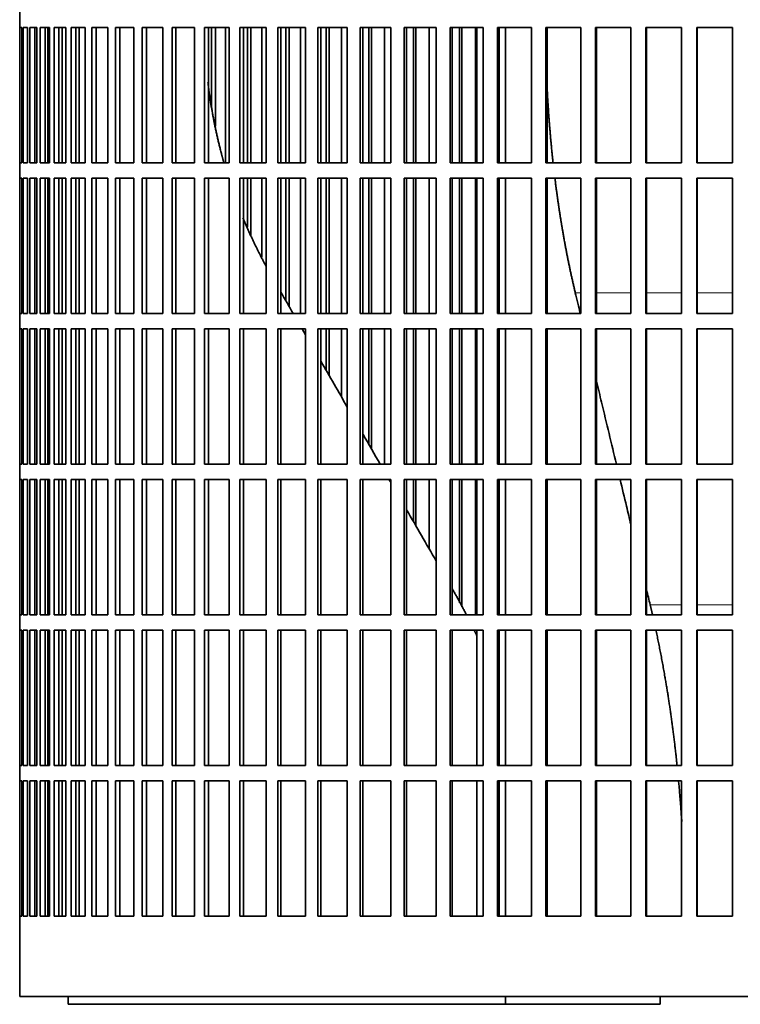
# Model space of a CAD drawing. Header units: millimetres. Extents: x 468 to 1343, y -1144 to 1322.
# Tile 17 of 27: x 966 to 1107, y -24 to 168. Entities that reach past the tile are written whole.
import ezdxf

# ---------------------------------------------------------------- set-up
doc = ezdxf.new("R2010")
doc.units = ezdxf.units.MM
doc.layers.add('VSI344-454_FILTR', color=7, linetype='Continuous')
doc.layers.add('VSI344-454_SUPPO', color=7, linetype='Continuous')

# ---------------------------------------------------------------- blocks, each defined once
blk = doc.blocks.new('SE3')
at = {"layer": 'VSI344-454_FILTR', "color": 7, "linetype": 'Continuous', "lineweight": 35}
for p, q in [((965.72, 169.97), (965.72, 166.97)), ((965.72, 166.97), (965.72, 166.97)), ((965.72, 140.47), (965.72, 166.97)), ((965.77, 140.47), (965.77, 166.97)), ((965.77, 166.97), (966.14, 166.97)), ((966.14, 140.47), (966.14, 166.97)), ((966.4, 140.47), (966.4, 166.97)), ((966.4, 166.97), (967.26, 166.97)), ((967.26, 140.47), (967.26, 166.97)), ((967.73, 140.47), (967.73, 166.97)), ((967.73, 166.97), (969.07, 166.97)), ((968.71, 140.47), (968.71, 166.97)), ((969.07, 140.47), (969.07, 166.97)), ((969.07, 140.47), (969.07, 166.97)), ((969.74, 140.47), (969.74, 166.97)), ((969.74, 166.97), (971.56, 166.97)), ((970.7, 140.47), (970.7, 166.97)), ((971.2, 140.47), (971.2, 166.97)), ((971.56, 140.47), (971.56, 166.97)), ((972.43, 140.47), (972.43, 166.97)), ((972.43, 166.97), (974.72, 166.97)), ((973.38, 140.47), (973.38, 166.97)), ((974.01, 140.47), (974.01, 166.97)), ((974.72, 140.47), (974.72, 166.97)), ((975.79, 140.47), (975.79, 166.97)), ((975.79, 166.97), (978.54, 166.97)), ((976.71, 140.47), (976.71, 166.97)), ((978.54, 140.47), (978.54, 166.97)), ((979.8, 140.47), (979.8, 166.97)), ((979.8, 166.97), (982.99, 166.97)), ((980.69, 140.47), (980.69, 166.97)), ((982.99, 140.47), (982.99, 166.97)), ((984.44, 140.47), (984.44, 166.97)), ((984.44, 166.97), (988.06, 166.97)), ((985.3, 140.47), (985.3, 166.97)), ((988.06, 140.47), (988.06, 166.97)), ((989.69, 140.47), (989.69, 166.97)), ((989.69, 166.97), (993.72, 166.97)), ((990.51, 140.47), (990.51, 166.97)), ((993.72, 140.47), (993.72, 166.97)), ((995.52, 140.47), (995.52, 166.97)), ((995.52, 166.97), (999.94, 166.97)), ((996.29, 140.47), (996.29, 166.97)), ((999.94, 140.47), (999.94, 166.97)), ((1001.9, 140.47), (1001.9, 166.97)), ((1001.9, 166.97), (1006.7, 166.97)), ((1002.63, 140.47), (1002.63, 166.97)), ((1003.26, 151.4), (1003.26, 166.97)), ((1004.01, 147.63), (1004.01, 166.97)), ((1006, 140.47), (1006, 166.97)), ((1006.7, 140.47), (1006.7, 166.97)), ((1008.81, 166.97), (1013.95, 166.97)), ((1008.81, 140.47), (1008.81, 166.97)), ((1009.49, 140.47), (1009.49, 166.97)), ((1010.27, 140.47), (1010.27, 166.97)), ((1010.97, 140.47), (1010.97, 166.97)), ((1013.1, 140.47), (1013.1, 166.97)), ((1013.95, 140.47), (1013.95, 166.97)), ((1016.2, 166.97), (1021.67, 166.97)), ((1016.2, 140.47), (1016.2, 166.97)), ((1016.83, 140.47), (1016.83, 166.97)), ((1017.76, 140.47), (1017.76, 166.97)), ((1018.41, 140.47), (1018.41, 166.97)), ((1020.68, 140.47), (1020.68, 166.97)), ((1021.67, 140.47), (1021.67, 166.97)), ((1024.05, 166.97), (1029.82, 166.97)), ((1024.05, 140.47), (1024.05, 166.97)), ((1024.63, 140.47), (1024.63, 166.97)), ((1025.69, 140.47), (1025.69, 166.97)), ((1026.29, 140.47), (1026.29, 166.97)), ((1028.68, 140.47), (1028.68, 166.97)), ((1029.82, 140.47), (1029.82, 166.97)), ((1032.32, 166.97), (1038.35, 166.97)), ((1032.32, 140.47), (1032.32, 166.97)), ((1032.83, 140.47), (1032.83, 166.97)), ((1034.04, 140.47), (1034.04, 166.97)), ((1034.58, 140.47), (1034.58, 166.97)), ((1037.08, 140.47), (1037.08, 166.97)), ((1038.35, 140.47), (1038.35, 166.97)), ((1040.96, 166.97), (1047.22, 166.97)), ((1040.96, 140.47), (1040.96, 166.97)), ((1041.41, 140.47), (1041.41, 166.97)), ((1042.74, 140.47), (1042.74, 166.97)), ((1043.23, 140.47), (1043.23, 166.97)), ((1045.83, 140.47), (1045.83, 166.97)), ((1047.22, 140.47), (1047.22, 166.97)), ((1049.93, 166.97), (1056.4, 166.97)), ((1049.93, 140.47), (1049.93, 166.97)), ((1050.32, 140.47), (1050.32, 166.97)), ((1051.78, 140.47), (1051.78, 166.97)), ((1052.2, 140.47), (1052.2, 166.97)), ((1054.88, 140.47), (1054.88, 166.97)), ((1056.4, 140.47), (1056.4, 166.97)), ((1059.19, 166.97), (1065.84, 166.97)), ((1059.19, 140.47), (1059.19, 166.97)), ((1059.51, 140.47), (1059.51, 166.97)), ((1065.84, 140.47), (1065.84, 166.97)), ((1068.69, 166.97), (1075.49, 166.97)), ((1068.69, 140.47), (1068.69, 166.97)), ((1068.95, 140.47), (1068.95, 166.97)), ((1075.49, 140.47), (1075.49, 166.97)), ((1078.39, 166.97), (1085.3, 166.97)), ((1078.39, 140.47), (1078.39, 166.97)), ((1078.58, 140.47), (1078.58, 166.97)), ((1085.3, 140.47), (1085.3, 166.97)), ((1088.24, 166.97), (1095.23, 166.97)), ((1088.24, 140.47), (1088.24, 166.97)), ((1088.37, 140.47), (1088.37, 166.97)), ((1095.23, 140.47), (1095.23, 166.97)), ((1098.2, 166.97), (1105.22, 166.97)), ((1098.2, 140.47), (1098.2, 166.97)), ((1098.25, 140.47), (1098.25, 166.97)), ((1105.22, 140.47), (1105.22, 166.97)), ((965.72, 140.47), (965.72, 140.47)), ((965.72, 140.47), (965.72, 137.47)), ((965.77, 140.47), (966.14, 140.47)), ((966.4, 140.47), (967.26, 140.47)), ((967.73, 140.47), (969.07, 140.47)), ((969.74, 140.47), (971.56, 140.47)), ((972.43, 140.47), (974.72, 140.47)), ((975.79, 140.47), (978.54, 140.47)), ((979.8, 140.47), (982.99, 140.47)), ((984.44, 140.47), (988.06, 140.47)), ((989.69, 140.47), (993.72, 140.47)), ((995.52, 140.47), (999.94, 140.47)), ((1001.9, 140.47), (1006.7, 140.47)), ((1008.81, 140.47), (1013.95, 140.47)), ((1016.2, 140.47), (1021.67, 140.47)), ((1024.05, 140.47), (1029.82, 140.47)), ((1032.32, 140.47), (1038.35, 140.47)), ((1040.96, 140.47), (1047.22, 140.47)), ((1049.93, 140.47), (1056.4, 140.47)), ((1059.19, 140.47), (1065.84, 140.47)), ((1068.69, 140.47), (1075.49, 140.47)), ((1078.39, 140.47), (1085.3, 140.47)), ((1088.24, 140.47), (1095.23, 140.47)), ((1098.2, 140.47), (1105.22, 140.47)), ((965.72, 137.47), (965.72, 137.47)), ((965.72, 110.97), (965.72, 137.47)), ((965.77, 110.97), (965.77, 137.47)), ((965.77, 137.47), (966.14, 137.47)), ((966.14, 110.97), (966.14, 137.47)), ((966.4, 110.97), (966.4, 137.47)), ((966.4, 137.47), (967.26, 137.47)), ((967.26, 110.97), (967.26, 137.47)), ((967.73, 110.97), (967.73, 137.47)), ((967.73, 137.47), (969.07, 137.47)), ((968.71, 110.97), (968.71, 137.47)), ((969.07, 110.97), (969.07, 137.47)), ((969.07, 110.97), (969.07, 137.47)), ((969.74, 110.97), (969.74, 137.47)), ((969.74, 137.47), (971.56, 137.47)), ((970.7, 110.97), (970.7, 137.47)), ((971.2, 110.97), (971.2, 137.47)), ((971.56, 110.97), (971.56, 137.47)), ((972.43, 110.97), (972.43, 137.47)), ((972.43, 137.47), (974.72, 137.47)), ((973.38, 110.97), (973.38, 137.47)), ((974.01, 110.97), (974.01, 137.47)), ((974.72, 110.97), (974.72, 137.47)), ((975.79, 110.97), (975.79, 137.47)), ((975.79, 137.47), (978.54, 137.47)), ((976.71, 110.97), (976.71, 137.47)), ((978.54, 110.97), (978.54, 137.47)), ((979.8, 110.97), (979.8, 137.47)), ((979.8, 137.47), (982.99, 137.47)), ((980.69, 110.97), (980.69, 137.47)), ((982.99, 110.97), (982.99, 137.47)), ((984.44, 110.97), (984.44, 137.47)), ((984.44, 137.47), (988.06, 137.47)), ((985.3, 110.97), (985.3, 137.47)), ((988.06, 110.97), (988.06, 137.47)), ((989.69, 110.97), (989.69, 137.47)), ((989.69, 137.47), (993.72, 137.47)), ((990.51, 110.97), (990.51, 137.47)), ((993.72, 110.97), (993.72, 137.47)), ((995.52, 110.97), (995.52, 137.47)), ((995.52, 137.47), (999.94, 137.47)), ((996.29, 110.97), (996.29, 137.47)), ((999.94, 110.97), (999.94, 137.47)), ((1001.9, 110.97), (1001.9, 137.47)), ((1001.9, 137.47), (1006.7, 137.47)), ((1002.63, 110.97), (1002.63, 137.47)), ((1006.7, 110.97), (1006.7, 137.47)), ((1008.81, 137.47), (1013.95, 137.47)), ((1008.81, 110.97), (1008.81, 137.47)), ((1009.49, 110.97), (1009.49, 137.47)), ((1010.27, 127.85), (1010.27, 137.47)), ((1010.97, 126.13), (1010.97, 137.47)), ((1013.1, 121.96), (1013.1, 137.47)), ((1013.95, 110.97), (1013.95, 137.47)), ((1016.2, 137.47), (1021.67, 137.47)), ((1016.2, 110.97), (1016.2, 137.47)), ((1016.83, 110.97), (1016.83, 137.47)), ((1017.76, 113.52), (1017.76, 137.47)), ((1018.41, 112.39), (1018.41, 137.47)), ((1020.68, 110.97), (1020.68, 137.47)), ((1021.67, 110.97), (1021.67, 137.47)), ((1024.05, 137.47), (1029.82, 137.47)), ((1024.05, 110.97), (1024.05, 137.47)), ((1024.63, 110.97), (1024.63, 137.47)), ((1025.69, 110.97), (1025.69, 137.47)), ((1026.29, 110.97), (1026.29, 137.47)), ((1028.68, 110.97), (1028.68, 137.47)), ((1029.82, 110.97), (1029.82, 137.47)), ((1032.32, 137.47), (1038.35, 137.47)), ((1032.32, 110.97), (1032.32, 137.47)), ((1032.83, 110.97), (1032.83, 137.47)), ((1034.04, 110.97), (1034.04, 137.47)), ((1034.58, 110.97), (1034.58, 137.47)), ((1037.08, 110.97), (1037.08, 137.47)), ((1038.35, 110.97), (1038.35, 137.47)), ((1040.96, 137.47), (1047.22, 137.47)), ((1040.96, 110.97), (1040.96, 137.47)), ((1041.41, 110.97), (1041.41, 137.47)), ((1042.74, 110.97), (1042.74, 137.47)), ((1043.23, 110.97), (1043.23, 137.47)), ((1045.83, 110.97), (1045.83, 137.47)), ((1047.22, 110.97), (1047.22, 137.47)), ((1049.93, 137.47), (1056.4, 137.47)), ((1049.93, 110.97), (1049.93, 137.47)), ((1050.32, 110.97), (1050.32, 137.47)), ((1051.78, 110.97), (1051.78, 137.47)), ((1052.2, 110.97), (1052.2, 137.47)), ((1054.88, 110.97), (1054.88, 137.47)), ((1056.4, 110.97), (1056.4, 137.47)), ((1059.19, 137.47), (1065.84, 137.47)), ((1059.19, 110.97), (1059.19, 137.47)), ((1059.51, 110.97), (1059.51, 137.47)), ((1065.84, 110.97), (1065.84, 137.47)), ((1068.69, 137.47), (1075.49, 137.47)), ((1068.69, 110.97), (1068.69, 137.47)), ((1068.95, 110.97), (1068.95, 137.47)), ((1075.49, 110.97), (1075.49, 137.47)), ((1078.39, 137.47), (1085.3, 137.47)), ((1078.39, 110.97), (1078.39, 137.47)), ((1078.58, 110.97), (1078.58, 137.47)), ((1085.3, 110.97), (1085.3, 137.47)), ((1088.24, 137.47), (1095.23, 137.47)), ((1088.24, 110.97), (1088.24, 137.47)), ((1088.37, 110.97), (1088.37, 137.47)), ((1095.23, 110.97), (1095.23, 137.47)), ((1098.2, 137.47), (1105.22, 137.47)), ((1098.2, 110.97), (1098.2, 137.47)), ((1098.25, 110.97), (1098.25, 137.47)), ((1105.22, 110.97), (1105.22, 137.47)), ((965.72, 110.97), (965.72, 110.97)), ((965.72, 110.97), (965.72, 107.97)), ((965.77, 110.97), (966.14, 110.97)), ((966.4, 110.97), (967.26, 110.97)), ((967.73, 110.97), (969.07, 110.97)), ((969.74, 110.97), (971.56, 110.97)), ((972.43, 110.97), (974.72, 110.97)), ((975.79, 110.97), (978.54, 110.97)), ((979.8, 110.97), (982.99, 110.97)), ((984.44, 110.97), (988.06, 110.97)), ((989.69, 110.97), (993.72, 110.97)), ((995.52, 110.97), (999.94, 110.97)), ((1001.9, 110.97), (1006.7, 110.97)), ((1008.81, 110.97), (1013.95, 110.97)), ((1016.2, 110.97), (1021.67, 110.97)), ((1024.05, 110.97), (1029.82, 110.97)), ((1032.32, 110.97), (1038.35, 110.97)), ((1040.96, 110.97), (1047.22, 110.97)), ((1049.93, 110.97), (1056.4, 110.97)), ((1059.19, 110.97), (1065.84, 110.97)), ((1068.69, 110.97), (1075.49, 110.97)), ((1078.39, 110.97), (1085.3, 110.97)), ((1088.24, 110.97), (1095.23, 110.97)), ((1098.2, 110.97), (1105.22, 110.97)), ((965.72, 107.97), (965.72, 107.97)), ((965.72, 81.47), (965.72, 107.97)), ((965.77, 81.47), (965.77, 107.97)), ((965.77, 107.97), (966.14, 107.97)), ((966.14, 81.47), (966.14, 107.97)), ((966.4, 81.47), (966.4, 107.97)), ((966.4, 107.97), (967.26, 107.97)), ((967.26, 81.47), (967.26, 107.97)), ((967.73, 81.47), (967.73, 107.97)), ((967.73, 107.97), (969.07, 107.97)), ((968.71, 81.47), (968.71, 107.97)), ((969.07, 81.47), (969.07, 107.97)), ((969.07, 81.47), (969.07, 107.97)), ((969.74, 81.47), (969.74, 107.97)), ((969.74, 107.97), (971.56, 107.97)), ((970.7, 81.47), (970.7, 107.97)), ((971.2, 81.47), (971.2, 107.97)), ((971.56, 81.47), (971.56, 107.97)), ((972.43, 81.47), (972.43, 107.97)), ((972.43, 107.97), (974.72, 107.97)), ((973.38, 81.47), (973.38, 107.97)), ((974.01, 81.47), (974.01, 107.97)), ((974.72, 81.47), (974.72, 107.97)), ((975.79, 81.47), (975.79, 107.97)), ((975.79, 107.97), (978.54, 107.97)), ((976.71, 81.47), (976.71, 107.97)), ((978.54, 81.47), (978.54, 107.97)), ((979.8, 81.47), (979.8, 107.97)), ((979.8, 107.97), (982.99, 107.97)), ((980.69, 81.47), (980.69, 107.97)), ((982.99, 81.47), (982.99, 107.97)), ((984.44, 81.47), (984.44, 107.97)), ((984.44, 107.97), (988.06, 107.97)), ((985.3, 81.47), (985.3, 107.97)), ((988.06, 81.47), (988.06, 107.97)), ((989.69, 81.47), (989.69, 107.97)), ((989.69, 107.97), (993.72, 107.97)), ((990.51, 81.47), (990.51, 107.97)), ((993.72, 81.47), (993.72, 107.97)), ((995.52, 81.47), (995.52, 107.97)), ((995.52, 107.97), (999.94, 107.97)), ((996.29, 81.47), (996.29, 107.97)), ((999.94, 81.47), (999.94, 107.97)), ((1001.9, 81.47), (1001.9, 107.97)), ((1001.9, 107.97), (1006.7, 107.97)), ((1002.63, 81.47), (1002.63, 107.97)), ((1006.7, 81.47), (1006.7, 107.97)), ((1008.81, 107.97), (1013.95, 107.97)), ((1008.81, 81.47), (1008.81, 107.97)), ((1009.49, 81.47), (1009.49, 107.97)), ((1013.95, 81.47), (1013.95, 107.97)), ((1016.2, 107.97), (1021.67, 107.97)), ((1016.2, 81.47), (1016.2, 107.97)), ((1016.83, 81.47), (1016.83, 107.97)), ((1021.67, 81.47), (1021.67, 107.97)), ((1024.05, 107.97), (1029.82, 107.97)), ((1024.05, 81.47), (1024.05, 107.97)), ((1024.63, 81.47), (1024.63, 107.97)), ((1025.69, 99.78), (1025.69, 107.97)), ((1026.29, 98.73), (1026.29, 107.97)), ((1028.68, 94.6), (1028.68, 107.97)), ((1029.82, 81.47), (1029.82, 107.97)), ((1032.32, 107.97), (1038.35, 107.97)), ((1032.32, 81.47), (1032.32, 107.97)), ((1032.83, 81.47), (1032.83, 107.97)), ((1034.04, 85.33), (1034.04, 107.97)), ((1034.58, 84.38), (1034.58, 107.97)), ((1037.08, 81.47), (1037.08, 107.97)), ((1038.35, 81.47), (1038.35, 107.97)), ((1040.96, 107.97), (1047.22, 107.97)), ((1040.96, 81.47), (1040.96, 107.97)), ((1041.41, 81.47), (1041.41, 107.97)), ((1042.74, 81.47), (1042.74, 107.97)), ((1043.23, 81.47), (1043.23, 107.97)), ((1045.83, 81.47), (1045.83, 107.97)), ((1047.22, 81.47), (1047.22, 107.97)), ((1049.93, 107.97), (1056.4, 107.97)), ((1049.93, 81.47), (1049.93, 107.97)), ((1050.32, 81.47), (1050.32, 107.97)), ((1051.78, 81.47), (1051.78, 107.97)), ((1052.2, 81.47), (1052.2, 107.97)), ((1054.88, 81.47), (1054.88, 107.97)), ((1056.4, 81.47), (1056.4, 107.97)), ((1059.19, 107.97), (1065.84, 107.97)), ((1059.19, 81.47), (1059.19, 107.97)), ((1059.51, 81.47), (1059.51, 107.97)), ((1065.84, 81.47), (1065.84, 107.97)), ((1068.69, 107.97), (1075.49, 107.97)), ((1068.69, 81.47), (1068.69, 107.97)), ((1068.95, 81.47), (1068.95, 107.97)), ((1075.49, 81.47), (1075.49, 107.97)), ((1078.39, 107.97), (1085.3, 107.97)), ((1078.39, 81.47), (1078.39, 107.97)), ((1078.58, 81.47), (1078.58, 107.97)), ((1085.3, 81.47), (1085.3, 107.97)), ((1088.24, 107.97), (1095.23, 107.97)), ((1088.24, 81.47), (1088.24, 107.97)), ((1088.37, 81.47), (1088.37, 107.97)), ((1095.23, 81.47), (1095.23, 107.97)), ((1098.2, 107.97), (1105.22, 107.97)), ((1098.2, 81.47), (1098.2, 107.97)), ((1098.25, 81.47), (1098.25, 107.97)), ((1105.22, 81.47), (1105.22, 107.97)), ((965.72, 81.47), (965.72, 81.47)), ((965.72, 81.47), (965.72, 78.47)), ((965.77, 81.47), (966.14, 81.47)), ((966.4, 81.47), (967.26, 81.47)), ((967.73, 81.47), (969.07, 81.47)), ((969.74, 81.47), (971.56, 81.47)), ((972.43, 81.47), (974.72, 81.47)), ((975.79, 81.47), (978.54, 81.47)), ((979.8, 81.47), (982.99, 81.47)), ((984.44, 81.47), (988.06, 81.47)), ((989.69, 81.47), (993.72, 81.47)), ((995.52, 81.47), (999.94, 81.47)), ((1001.9, 81.47), (1006.7, 81.47)), ((1008.81, 81.47), (1013.95, 81.47)), ((1016.2, 81.47), (1021.67, 81.47)), ((1024.05, 81.47), (1029.82, 81.47)), ((1032.32, 81.47), (1038.35, 81.47)), ((1040.96, 81.47), (1047.22, 81.47)), ((1049.93, 81.47), (1056.4, 81.47)), ((1059.19, 81.47), (1065.84, 81.47)), ((1068.69, 81.47), (1075.49, 81.47)), ((1078.39, 81.47), (1085.3, 81.47)), ((1088.24, 81.47), (1095.23, 81.47)), ((1098.2, 81.47), (1105.22, 81.47)), ((965.72, 78.47), (965.72, 78.47)), ((965.72, 51.97), (965.72, 78.47)), ((965.77, 51.97), (965.77, 78.47)), ((965.77, 78.47), (966.14, 78.47)), ((966.14, 51.97), (966.14, 78.47)), ((966.4, 51.97), (966.4, 78.47)), ((966.4, 78.47), (967.26, 78.47)), ((967.26, 51.97), (967.26, 78.47)), ((967.73, 51.97), (967.73, 78.47)), ((967.73, 78.47), (969.07, 78.47)), ((968.71, 51.97), (968.71, 78.47)), ((969.07, 51.97), (969.07, 78.47)), ((969.07, 51.97), (969.07, 78.47)), ((969.74, 51.97), (969.74, 78.47)), ((969.74, 78.47), (971.56, 78.47)), ((970.7, 51.97), (970.7, 78.47)), ((971.2, 51.97), (971.2, 78.47)), ((971.56, 51.97), (971.56, 78.47)), ((972.43, 51.97), (972.43, 78.47)), ((972.43, 78.47), (974.72, 78.47)), ((973.38, 51.97), (973.38, 78.47)), ((974.01, 51.97), (974.01, 78.47)), ((974.72, 51.97), (974.72, 78.47)), ((975.79, 51.97), (975.79, 78.47)), ((975.79, 78.47), (978.54, 78.47)), ((976.71, 51.97), (976.71, 78.47)), ((978.54, 51.97), (978.54, 78.47)), ((979.8, 51.97), (979.8, 78.47)), ((979.8, 78.47), (982.99, 78.47)), ((980.69, 51.97), (980.69, 78.47)), ((982.99, 51.97), (982.99, 78.47)), ((984.44, 51.97), (984.44, 78.47)), ((984.44, 78.47), (988.06, 78.47)), ((985.3, 51.97), (985.3, 78.47)), ((988.06, 51.97), (988.06, 78.47)), ((989.69, 51.97), (989.69, 78.47)), ((989.69, 78.47), (993.72, 78.47)), ((990.51, 51.97), (990.51, 78.47)), ((993.72, 51.97), (993.72, 78.47)), ((995.52, 51.97), (995.52, 78.47)), ((995.52, 78.47), (999.94, 78.47)), ((996.29, 51.97), (996.29, 78.47)), ((999.94, 51.97), (999.94, 78.47)), ((1001.9, 51.97), (1001.9, 78.47)), ((1001.9, 78.47), (1006.7, 78.47)), ((1002.63, 51.97), (1002.63, 78.47)), ((1006.7, 51.97), (1006.7, 78.47)), ((1008.81, 78.47), (1013.95, 78.47)), ((1008.81, 51.97), (1008.81, 78.47)), ((1009.49, 51.97), (1009.49, 78.47)), ((1013.95, 51.97), (1013.95, 78.47)), ((1016.2, 78.47), (1021.67, 78.47)), ((1016.2, 51.97), (1016.2, 78.47)), ((1016.83, 51.97), (1016.83, 78.47)), ((1021.67, 51.97), (1021.67, 78.47)), ((1024.05, 78.47), (1029.82, 78.47)), ((1024.05, 51.97), (1024.05, 78.47)), ((1024.63, 51.97), (1024.63, 78.47)), ((1029.82, 51.97), (1029.82, 78.47)), ((1032.32, 78.47), (1038.35, 78.47)), ((1032.32, 51.97), (1032.32, 78.47)), ((1032.83, 51.97), (1032.83, 78.47)), ((1038.35, 51.97), (1038.35, 78.47)), ((1040.96, 78.47), (1047.22, 78.47)), ((1040.96, 51.97), (1040.96, 78.47)), ((1041.41, 51.97), (1041.41, 78.47)), ((1042.74, 70.24), (1042.74, 78.47)), ((1043.23, 69.4), (1043.23, 78.47)), ((1045.83, 64.9), (1045.83, 78.47)), ((1047.22, 51.97), (1047.22, 78.47)), ((1049.93, 78.47), (1056.4, 78.47)), ((1049.93, 51.97), (1049.93, 78.47)), ((1050.32, 51.97), (1050.32, 78.47)), ((1051.78, 54.31), (1051.78, 78.47)), ((1052.2, 53.5), (1052.2, 78.47)), ((1054.88, 51.97), (1054.88, 78.47)), ((1056.4, 51.97), (1056.4, 78.47)), ((1059.19, 78.47), (1065.84, 78.47)), ((1059.19, 51.97), (1059.19, 78.47)), ((1059.51, 51.97), (1059.51, 78.47)), ((1065.84, 51.97), (1065.84, 78.47)), ((1068.69, 78.47), (1075.49, 78.47)), ((1068.69, 51.97), (1068.69, 78.47)), ((1068.95, 51.97), (1068.95, 78.47)), ((1075.49, 51.97), (1075.49, 78.47)), ((1078.39, 78.47), (1085.3, 78.47)), ((1078.39, 51.97), (1078.39, 78.47)), ((1078.58, 51.97), (1078.58, 78.47)), ((1085.3, 51.97), (1085.3, 78.47)), ((1088.24, 78.47), (1095.23, 78.47)), ((1088.24, 51.97), (1088.24, 78.47)), ((1088.37, 51.97), (1088.37, 78.47)), ((1095.23, 51.97), (1095.23, 78.47)), ((1098.2, 78.47), (1105.22, 78.47)), ((1098.2, 51.97), (1098.2, 78.47)), ((1098.25, 51.97), (1098.25, 78.47)), ((1105.22, 51.97), (1105.22, 78.47)), ((965.72, 51.97), (965.72, 51.97)), ((965.72, 51.97), (965.72, 48.97)), ((965.77, 51.97), (966.14, 51.97)), ((966.4, 51.97), (967.26, 51.97)), ((967.73, 51.97), (969.07, 51.97)), ((969.74, 51.97), (971.56, 51.97)), ((972.43, 51.97), (974.72, 51.97)), ((975.79, 51.97), (978.54, 51.97)), ((979.8, 51.97), (982.99, 51.97)), ((984.44, 51.97), (988.06, 51.97)), ((989.69, 51.97), (993.72, 51.97)), ((995.52, 51.97), (999.94, 51.97)), ((1001.9, 51.97), (1006.7, 51.97)), ((1008.81, 51.97), (1013.95, 51.97)), ((1016.2, 51.97), (1021.67, 51.97)), ((1024.05, 51.97), (1029.82, 51.97)), ((1032.32, 51.97), (1038.35, 51.97)), ((1040.96, 51.97), (1047.22, 51.97)), ((1049.93, 51.97), (1056.4, 51.97)), ((1059.19, 51.97), (1065.84, 51.97)), ((1068.69, 51.97), (1075.49, 51.97)), ((1078.39, 51.97), (1085.3, 51.97)), ((1088.24, 51.97), (1095.23, 51.97)), ((1098.2, 51.97), (1105.22, 51.97)), ((965.72, 48.97), (965.72, 48.97)), ((965.72, 22.47), (965.72, 48.97)), ((965.77, 22.47), (965.77, 48.97)), ((965.77, 48.97), (966.14, 48.97)), ((966.14, 22.47), (966.14, 48.97)), ((966.4, 22.47), (966.4, 48.97)), ((966.4, 48.97), (967.26, 48.97)), ((967.26, 22.47), (967.26, 48.97)), ((967.73, 22.47), (967.73, 48.97)), ((967.73, 48.97), (969.07, 48.97)), ((968.71, 22.47), (968.71, 48.97)), ((969.07, 22.47), (969.07, 48.97)), ((969.07, 22.47), (969.07, 48.97)), ((969.74, 22.47), (969.74, 48.97)), ((969.74, 48.97), (971.56, 48.97)), ((970.7, 22.47), (970.7, 48.97)), ((971.2, 22.47), (971.2, 48.97)), ((971.56, 22.47), (971.56, 48.97)), ((972.43, 22.47), (972.43, 48.97)), ((972.43, 48.97), (974.72, 48.97)), ((973.38, 22.47), (973.38, 48.97)), ((974.01, 22.47), (974.01, 48.97)), ((974.72, 22.47), (974.72, 48.97)), ((975.79, 22.47), (975.79, 48.97)), ((975.79, 48.97), (978.54, 48.97)), ((976.71, 22.47), (976.71, 48.97)), ((978.54, 22.47), (978.54, 48.97)), ((979.8, 22.47), (979.8, 48.97)), ((979.8, 48.97), (982.99, 48.97)), ((980.69, 22.47), (980.69, 48.97)), ((982.99, 22.47), (982.99, 48.97)), ((984.44, 22.47), (984.44, 48.97)), ((984.44, 48.97), (988.06, 48.97)), ((985.3, 22.47), (985.3, 48.97)), ((988.06, 22.47), (988.06, 48.97)), ((989.69, 22.47), (989.69, 48.97)), ((989.69, 48.97), (993.72, 48.97)), ((990.51, 22.47), (990.51, 48.97)), ((993.72, 22.47), (993.72, 48.97)), ((995.52, 22.47), (995.52, 48.97)), ((995.52, 48.97), (999.94, 48.97)), ((996.29, 22.47), (996.29, 48.97)), ((999.94, 22.47), (999.94, 48.97)), ((1001.9, 22.47), (1001.9, 48.97)), ((1001.9, 48.97), (1006.7, 48.97)), ((1002.63, 22.47), (1002.63, 48.97)), ((1006.7, 22.47), (1006.7, 48.97)), ((1008.81, 48.97), (1013.95, 48.97)), ((1008.81, 22.47), (1008.81, 48.97)), ((1009.49, 22.47), (1009.49, 48.97)), ((1013.95, 22.47), (1013.95, 48.97)), ((1016.2, 48.97), (1021.67, 48.97)), ((1016.2, 22.47), (1016.2, 48.97)), ((1016.83, 22.47), (1016.83, 48.97)), ((1021.67, 22.47), (1021.67, 48.97)), ((1024.05, 48.97), (1029.82, 48.97)), ((1024.05, 22.47), (1024.05, 48.97)), ((1024.63, 22.47), (1024.63, 48.97)), ((1029.82, 22.47), (1029.82, 48.97)), ((1032.32, 48.97), (1038.35, 48.97)), ((1032.32, 22.47), (1032.32, 48.97)), ((1032.83, 22.47), (1032.83, 48.97)), ((1038.35, 22.47), (1038.35, 48.97)), ((1040.96, 48.97), (1047.22, 48.97)), ((1040.96, 22.47), (1040.96, 48.97)), ((1041.41, 22.47), (1041.41, 48.97)), ((1047.22, 22.47), (1047.22, 48.97)), ((1049.93, 48.97), (1056.4, 48.97)), ((1049.93, 22.47), (1049.93, 48.97)), ((1050.32, 22.47), (1050.32, 48.97)), ((1056.4, 22.47), (1056.4, 48.97)), ((1059.19, 48.97), (1065.84, 48.97)), ((1059.19, 22.47), (1059.19, 48.97)), ((1059.51, 22.47), (1059.51, 48.97)), ((1065.84, 22.47), (1065.84, 48.97)), ((1068.69, 48.97), (1075.49, 48.97)), ((1068.69, 22.47), (1068.69, 48.97)), ((1068.95, 22.47), (1068.95, 48.97)), ((1075.49, 22.47), (1075.49, 48.97)), ((1078.39, 48.97), (1085.3, 48.97)), ((1078.39, 22.47), (1078.39, 48.97)), ((1078.58, 22.47), (1078.58, 48.97)), ((1085.3, 22.47), (1085.3, 48.97)), ((1088.24, 48.97), (1095.23, 48.97)), ((1088.24, 22.47), (1088.24, 48.97)), ((1088.37, 22.47), (1088.37, 48.97)), ((1095.23, 22.47), (1095.23, 48.97)), ((1098.2, 48.97), (1105.22, 48.97)), ((1098.2, 22.47), (1098.2, 48.97)), ((1098.25, 22.47), (1098.25, 48.97)), ((1105.22, 22.47), (1105.22, 48.97)), ((965.72, 22.47), (965.72, 22.47)), ((965.72, 22.47), (965.72, 19.47)), ((965.77, 22.47), (966.14, 22.47)), ((966.4, 22.47), (967.26, 22.47)), ((967.73, 22.47), (969.07, 22.47)), ((969.74, 22.47), (971.56, 22.47)), ((972.43, 22.47), (974.72, 22.47)), ((975.79, 22.47), (978.54, 22.47)), ((979.8, 22.47), (982.99, 22.47)), ((984.44, 22.47), (988.06, 22.47)), ((989.69, 22.47), (993.72, 22.47)), ((995.52, 22.47), (999.94, 22.47)), ((1001.9, 22.47), (1006.7, 22.47)), ((1008.81, 22.47), (1013.95, 22.47)), ((1016.2, 22.47), (1021.67, 22.47)), ((1024.05, 22.47), (1029.82, 22.47)), ((1032.32, 22.47), (1038.35, 22.47)), ((1040.96, 22.47), (1047.22, 22.47)), ((1049.93, 22.47), (1056.4, 22.47)), ((1059.19, 22.47), (1065.84, 22.47)), ((1068.69, 22.47), (1075.49, 22.47)), ((1078.39, 22.47), (1085.3, 22.47)), ((1088.24, 22.47), (1095.23, 22.47)), ((1098.2, 22.47), (1105.22, 22.47)), ((965.72, 19.47), (965.72, 19.47)), ((965.72, -7.03), (965.72, 19.47)), ((965.77, -7.03), (965.77, 19.47)), ((965.77, 19.47), (966.14, 19.47)), ((966.14, -7.03), (966.14, 19.47)), ((966.4, -7.03), (966.4, 19.47)), ((966.4, 19.47), (967.26, 19.47)), ((967.26, -7.03), (967.26, 19.47)), ((967.73, -7.03), (967.73, 19.47)), ((967.73, 19.47), (969.07, 19.47)), ((968.71, -7.03), (968.71, 19.47)), ((969.07, -7.03), (969.07, 19.47)), ((969.07, -7.03), (969.07, 19.47)), ((969.74, -7.03), (969.74, 19.47)), ((969.74, 19.47), (971.56, 19.47)), ((970.7, -7.03), (970.7, 19.47)), ((971.2, -7.03), (971.2, 19.47)), ((971.56, -7.03), (971.56, 19.47)), ((972.43, -7.03), (972.43, 19.47)), ((972.43, 19.47), (974.72, 19.47)), ((973.38, -7.03), (973.38, 19.47)), ((974.01, -7.03), (974.01, 19.47)), ((974.72, -7.03), (974.72, 19.47)), ((975.79, -7.03), (975.79, 19.47)), ((975.79, 19.47), (978.54, 19.47)), ((976.71, -7.03), (976.71, 19.47)), ((978.54, -7.03), (978.54, 19.47)), ((979.8, -7.03), (979.8, 19.47)), ((979.8, 19.47), (982.99, 19.47)), ((980.69, -7.03), (980.69, 19.47)), ((982.99, -7.03), (982.99, 19.47)), ((984.44, -7.03), (984.44, 19.47)), ((984.44, 19.47), (988.06, 19.47)), ((985.3, -7.03), (985.3, 19.47)), ((988.06, -7.03), (988.06, 19.47)), ((989.69, -7.03), (989.69, 19.47)), ((989.69, 19.47), (993.72, 19.47)), ((990.51, -7.03), (990.51, 19.47)), ((993.72, -7.03), (993.72, 19.47)), ((995.52, -7.03), (995.52, 19.47)), ((995.52, 19.47), (999.94, 19.47)), ((996.29, -7.03), (996.29, 19.47)), ((999.94, -7.03), (999.94, 19.47)), ((1001.9, -7.03), (1001.9, 19.47)), ((1001.9, 19.47), (1006.7, 19.47)), ((1002.63, -7.03), (1002.63, 19.47)), ((1006.7, -7.03), (1006.7, 19.47)), ((1008.81, -7.03), (1008.81, 19.47)), ((1008.81, 19.47), (1013.95, 19.47)), ((1009.49, -7.03), (1009.49, 19.47)), ((1013.95, -7.03), (1013.95, 19.47)), ((1016.2, 19.47), (1021.67, 19.47)), ((1016.2, -7.03), (1016.2, 19.47)), ((1016.83, -7.03), (1016.83, 19.47)), ((1021.67, -7.03), (1021.67, 19.47)), ((1024.05, 19.47), (1029.82, 19.47)), ((1024.05, -7.03), (1024.05, 19.47)), ((1024.63, -7.03), (1024.63, 19.47)), ((1029.82, -7.03), (1029.82, 19.47)), ((1032.32, 19.47), (1038.35, 19.47)), ((1032.32, -7.03), (1032.32, 19.47)), ((1032.83, -7.03), (1032.83, 19.47)), ((1038.35, -7.03), (1038.35, 19.47)), ((1040.96, 19.47), (1047.22, 19.47)), ((1040.96, -7.03), (1040.96, 19.47)), ((1041.41, -7.03), (1041.41, 19.47)), ((1047.22, -7.03), (1047.22, 19.47)), ((1049.93, 19.47), (1056.4, 19.47)), ((1049.93, -7.03), (1049.93, 19.47)), ((1050.32, -7.03), (1050.32, 19.47)), ((1056.4, -7.03), (1056.4, 19.47)), ((1059.19, 19.47), (1065.84, 19.47)), ((1059.19, -7.03), (1059.19, 19.47)), ((1059.51, -7.03), (1059.51, 19.47)), ((1065.84, -7.03), (1065.84, 19.47)), ((1068.69, 19.47), (1075.49, 19.47)), ((1068.69, -7.03), (1068.69, 19.47)), ((1068.95, -7.03), (1068.95, 19.47)), ((1075.49, -7.03), (1075.49, 19.47)), ((1078.39, 19.47), (1085.3, 19.47)), ((1078.39, -7.03), (1078.39, 19.47)), ((1078.58, -7.03), (1078.58, 19.47)), ((1085.3, -7.03), (1085.3, 19.47)), ((1088.24, 19.47), (1095.23, 19.47)), ((1088.24, -7.03), (1088.24, 19.47)), ((1088.37, -7.03), (1088.37, 19.47)), ((1095.23, -7.03), (1095.23, 19.47)), ((1098.2, 19.47), (1105.22, 19.47)), ((1098.2, -7.03), (1098.2, 19.47)), ((1098.25, -7.03), (1098.25, 19.47)), ((1105.22, -7.03), (1105.22, 19.47)), ((965.72, -7.03), (965.72, -7.03)), ((965.72, -7.03), (965.72, -22.78)), ((965.77, -7.03), (966.14, -7.03)), ((966.4, -7.03), (967.26, -7.03)), ((967.73, -7.03), (969.07, -7.03)), ((969.74, -7.03), (971.56, -7.03)), ((972.43, -7.03), (974.72, -7.03)), ((975.79, -7.03), (978.54, -7.03)), ((979.8, -7.03), (982.99, -7.03)), ((984.44, -7.03), (988.06, -7.03)), ((989.69, -7.03), (993.72, -7.03)), ((995.52, -7.03), (999.94, -7.03)), ((1001.9, -7.03), (1006.7, -7.03)), ((1008.81, -7.03), (1013.95, -7.03)), ((1016.2, -7.03), (1021.67, -7.03)), ((1024.05, -7.03), (1029.82, -7.03)), ((1032.32, -7.03), (1038.35, -7.03)), ((1040.96, -7.03), (1047.22, -7.03)), ((1049.93, -7.03), (1056.4, -7.03)), ((1059.19, -7.03), (1065.84, -7.03)), ((1068.69, -7.03), (1075.49, -7.03)), ((1078.39, -7.03), (1085.3, -7.03)), ((1088.24, -7.03), (1095.23, -7.03)), ((1098.2, -7.03), (1105.22, -7.03)), ((965.72, -22.78), (1244.53, -22.78))]:
    blk.add_line(p, q, dxfattribs=at)
at = {"layer": 'VSI344-454_SUPPO', "color": 7, "linetype": 'Continuous', "lineweight": 35}
for p, q in [((977.37, 140.47), (977.37, 166.97)), ((1055.15, 140.47), (1055.15, 166.97)), ((1060.75, 140.47), (1060.75, 166.97)), ((977.37, 110.97), (977.37, 137.47)), ((1055.15, 110.97), (1055.15, 137.47)), ((1060.75, 110.97), (1060.75, 137.47)), ((977.37, 81.47), (977.37, 107.97)), ((1055.15, 81.47), (1055.15, 107.97)), ((1060.75, 81.47), (1060.75, 107.97)), ((977.37, 51.97), (977.37, 78.47)), ((1055.15, 51.97), (1055.15, 78.47)), ((1060.75, 51.97), (1060.75, 78.47)), ((977.37, 22.47), (977.37, 48.97)), ((1055.15, 22.47), (1055.15, 48.97)), ((1060.75, 22.47), (1060.75, 48.97)), ((977.37, -7.03), (977.37, 19.47)), ((1055.15, -7.03), (1055.15, 19.47)), ((1060.75, -7.03), (1060.75, 19.47)), ((975.21, -24.28), (975.21, -22.78)), ((1060.75, -24.28), (1060.75, -22.78)), ((1091.05, -22.78), (1091.05, -24.28)), ((975.21, -24.28), (1060.75, -24.28)), ((1060.75, -24.28), (1091.05, -24.28))]:
    blk.add_line(p, q, dxfattribs=at)
at = {"layer": 'VSI344-454_SUPPO', "color": 4, "linetype": 'Continuous', "lineweight": 9}
for p, q in [((1074.43, 115.03), (1075.49, 115.03)), ((1078.58, 115.03), (1085.3, 115.03)), ((1088.37, 115.03), (1095.23, 115.03)), ((1098.25, 115.03), (1105.22, 115.03)), ((1095.23, 53.93), (1089.08, 53.93)), ((1105.22, 53.93), (1098.25, 53.93))]:
    blk.add_line(p, q, dxfattribs=at)
at = {"layer": 'VSI344-454_SUPPO', "color": 7, "linetype": 'Continuous', "lineweight": 35}
for points, degree, knots in [([(1005.68, 140.45), (1005.44, 141.28), (1005.22, 142.11), (1003.55, 148.42), (1002.7, 154.94), (1002.62, 155.57), (1002.55, 156.19)], 2, [0.4670759, 0.4670759, 0.4670759, 0.5, 0.5, 0.75, 0.75, 0.774031, 0.774031, 0.774031]), ([(1070.08, 140.47), (1069.35, 147.17), (1068.97, 154.1), (1068.94, 154.72), (1068.91, 155.33)], 2, [0.5003121, 0.5003121, 0.5003121, 0.75, 0.75, 0.7721704, 0.7721704, 0.7721704]), ([(1074.43, 115.03), (1073, 120.96), (1071.92, 127.34), (1071.07, 132.29), (1070.44, 137.44)], 2, [0, 0, 0, 0.25, 0.25, 0.4436241, 0.4436241, 0.4436241]), ([(1082.47, 81.47), (1081.52, 85.44), (1080.23, 90.81), (1078.91, 96.3), (1078.58, 97.68)], 3, [0.4707547, 0.4707547, 0.4707547, 0.4707547, 0.6666667, 0.7318485, 0.7318485, 0.7318485, 0.7318485]), ([(1036.26, 81.47), (1035.15, 83.39), (1034.01, 85.37), (1032.86, 87.36), (1032.83, 87.41)], 3, [0.40504624, 0.40504624, 0.40504624, 0.40504624, 0.5, 0.50251626, 0.50251626, 0.50251626, 0.50251626]), ([(1085.3, 69.68), (1085.02, 70.85), (1084.32, 73.76), (1083.61, 76.7), (1083.19, 78.47)], 3, [0.2737146, 0.2737146, 0.2737146, 0.2737146, 0.3333333, 0.4212192, 0.4212192, 0.4212192, 0.4212192]), ([(1094.34, 22.49), (1094.24, 23.43), (1094.14, 24.38), (1093.28, 32.17), (1092.01, 39.6), (1091.18, 44.42), (1090.19, 49.03)], 2, [0.4697381, 0.4697381, 0.4697381, 0.5, 0.5, 0.75, 0.75, 0.9125116, 0.9125116, 0.9125116])]:
    blk.add_open_spline(points, degree=degree, knots=knots, dxfattribs=at)
for points, degree in [([(1013.89, 120.28), (1011.4, 124.85), (1009.4, 129.69)], 2), ([(1019.23, 110.97), (1018.43, 112.35), (1017.63, 113.74), (1016.83, 115.12)], 3), ([(1075.4, 110.97), (1075.08, 112.31), (1074.75, 113.67), (1074.43, 115.03)], 3), ([(1021.67, 106.74), (1021.44, 107.15), (1021.2, 107.56), (1020.96, 107.97)], 3), ([(1029.82, 92.63), (1028.09, 95.62), (1026.36, 98.62), (1024.63, 101.62)], 3), ([(1038.35, 77.86), (1038.23, 78.06), (1038.11, 78.26), (1037.99, 78.47)], 3), ([(1047.22, 62.48), (1045.29, 65.82), (1043.36, 69.18), (1041.41, 72.55)], 3), ([(1050.33, 57.11), (1050.32, 57.11), (1050.32, 57.12), (1050.32, 57.12)], 3), ([(1053.1, 52.03), (1051.77, 54.6), (1050.33, 57.11)], 2), ([(1089.08, 53.93), (1088.84, 54.91), (1088.6, 55.9), (1088.37, 56.9)], 3), ([(1089.53, 52.01), (1089.31, 52.97), (1089.08, 53.93)], 2), ([(1055.17, 47.84), (1054.9, 48.42), (1054.62, 49)], 2), ([(1095.26, 11.48), (1095, 15.52), (1094.63, 19.5)], 2)]:
    blk.add_open_spline(points, degree=degree, dxfattribs=at)

msp = doc.modelspace()

# ---------------------------------------------------------------- block references
msp.add_blockref('SE3', (0, 0))

doc.saveas('drawing.dxf')
